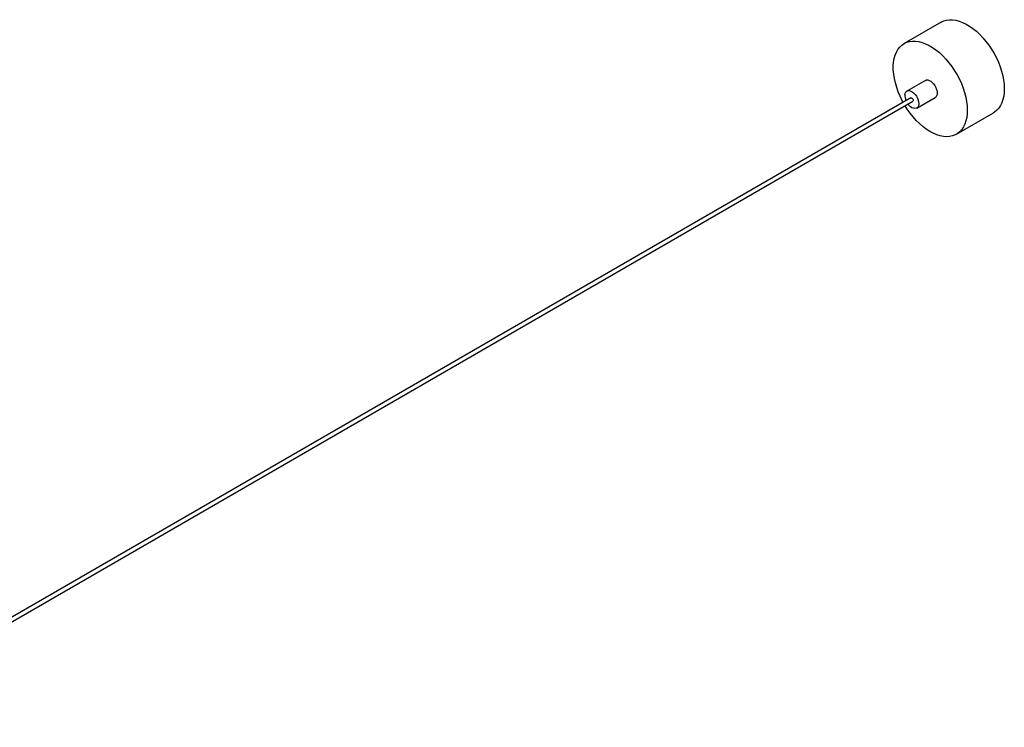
# Paper-space layout '_Isométrica' of a CAD drawing. Header units: millimetres. Extents: x -968 to 537, y -965 to 176.
# Tile 171 of 171: x -216 to 537, y -364 to 176. Entities that reach past the tile are written whole.
import ezdxf

# ---------------------------------------------------------------- set-up
doc = ezdxf.new("R2010")
doc.units = ezdxf.units.MM

psp = doc.layouts.new('_Isométrica')

# ---------------------------------------------------------------- linework, layer by layer
at = {"color": 7, "linetype": 'Continuous', "lineweight": 25}
for p, q in [((488.56, 174.51), (460.27, 158.19)), ((476.52, 130.04), (462.38, 121.88)), ((465.38, 116.68), (-362.74, -361.38)), ((-361.23, -363.97), (466.88, 114.08)), ((469.88, 108.88), (484.02, 117.05)), ((500.27, 88.9), (528.55, 105.23))]:
    psp.add_line(p, q, dxfattribs=at)
at = {"color": 7, "linetype": 'Continuous', "lineweight": 25, "flags": 128}
for points in [[(488.56, 174.51), (488.59, 174.53), (490.55, 175.46), (492.67, 176.07), (494.94, 176.36), (497.32, 176.33), (499.8, 175.98), (502.35, 175.32), (504.97, 174.34), (507.61, 173.06), (510.26, 171.49), (512.9, 169.64), (515.49, 167.53), (518.03, 165.18), (520.49, 162.6), (522.83, 159.82), (525.06, 156.87), (527.14, 153.77), (529.05, 150.55), (530.79, 147.23), (532.33, 143.85), (533.66, 140.43), (534.77, 137.01), (535.65, 133.62), (536.29, 130.27), (536.69, 127.02), (536.84, 123.87), (536.74, 120.87), (536.4, 118.03), (535.81, 115.39), (534.98, 112.96), (533.91, 110.77), (532.63, 108.83), (531.13, 107.17), (529.44, 105.79), (528.55, 105.23)], [(452.23, 143.99), (452.7, 146.73), (453.41, 149.27), (454.35, 151.58), (455.53, 153.65), (456.92, 155.45), (458.52, 156.98), (460.3, 158.2), (462.27, 159.13), (464.39, 159.74), (466.65, 160.03), (469.03, 160), (471.51, 159.66), (474.07, 158.99), (476.68, 158.01), (479.32, 156.73), (481.98, 155.16), (484.61, 153.31), (487.21, 151.2), (489.75, 148.85), (492.2, 146.27), (494.55, 143.5), (496.77, 140.54), (498.85, 137.44), (500.77, 134.22), (502.5, 130.9), (504.04, 127.52), (505.37, 124.11), (506.48, 120.68), (507.36, 117.29), (508.01, 113.95), (508.4, 110.69), (508.55, 107.55), (508.46, 104.54), (508.11, 101.71), (507.52, 99.06), (506.69, 96.63), (505.63, 94.44), (504.35, 92.5), (502.85, 90.84), (501.16, 89.46), (499.28, 88.38), (497.23, 87.61), (495.04, 87.16), (492.71, 87.03), (490.28, 87.22), (487.76, 87.72), (485.17, 88.55), (482.54, 89.68), (479.89, 91.1), (477.25, 92.82), (474.63, 94.8), (472.06, 97.03), (469.56, 99.5), (467.15, 102.18), (464.86, 105.05), (462.71, 108.08), (461.03, 110.71)], [(459.53, 113.3), (458.89, 114.52), (457.25, 117.87), (455.81, 121.27), (454.59, 124.69), (453.59, 128.11), (452.83, 131.48), (452.31, 134.78), (452.03, 137.99), (452.01, 141.06), (452.23, 143.99)], [(476.52, 130.04), (477.39, 130.35), (478.42, 130.35), (479.53, 130.04), (480.68, 129.42), (481.8, 128.52), (482.86, 127.4), (483.79, 126.09), (484.56, 124.66), (485.13, 123.18), (485.48, 121.72), (485.57, 120.35), (485.42, 119.12), (485.03, 118.1), (484.42, 117.33), (484.02, 117.05)], [(460.87, 119.21), (461.14, 120.34), (461.65, 121.24), (462.36, 121.86), (463.25, 122.19), (464.28, 122.19), (465.39, 121.87), (466.53, 121.25), (467.66, 120.36), (468.72, 119.23), (469.65, 117.92), (470.42, 116.5), (470.99, 115.02), (471.33, 113.56), (471.43, 112.18), (471.28, 110.96), (470.89, 109.94), (470.28, 109.17), (469.47, 108.7), (468.51, 108.53), (467.43, 108.69), (466.3, 109.16), (465.16, 109.92), (464.06, 110.94), (463.21, 111.96)], [(465.38, 116.68), (465.48, 116.72), (465.85, 116.72), (466.27, 116.51), (466.66, 116.13), (466.97, 115.64), (467.15, 115.11), (467.18, 114.61), (467.05, 114.24), (466.88, 114.08)]]:
    psp.add_lwpolyline(points, dxfattribs=at)
at = {"color": 7, "linetype": 'Continuous', "lineweight": 25}
psp.add_arc((470.4, 118.52), 9.55, 175.82089, 204.4852, dxfattribs=at)

doc.saveas('drawing.dxf')
